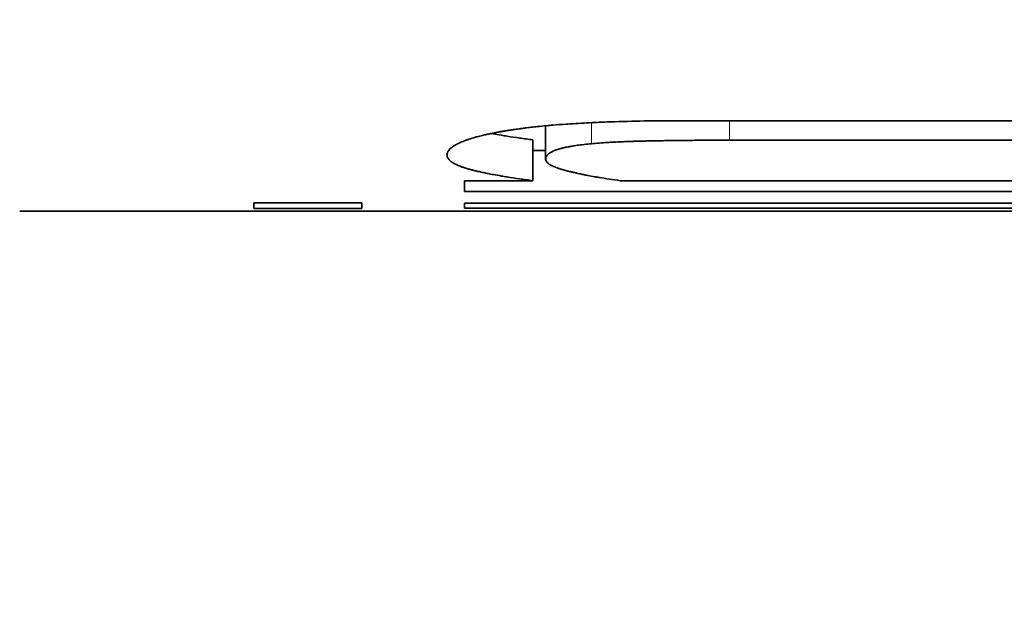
# Model space of a CAD drawing. Header units: millimetres. Extents: x 0 to 5040, y 0 to 3564.
# Tile 23 of 43: x 2758.86 to 2761.26, y 1936.35 to 1937.8. Entities that reach past the tile are written whole.
import ezdxf

# ---------------------------------------------------------------- set-up
doc = ezdxf.new("R2010")
doc.units = ezdxf.units.MM
doc.header["$LTSCALE"] = 12
doc.layers.add('Quote(ISO)', color=7, linetype='Continuous', lineweight=25, true_color=0x80ff00)
doc.layers.add('Spigoli tangenti visibili(ISO)', color=7, linetype='Continuous', lineweight=15, true_color=0x00803f)
doc.layers.add('Spigoli visibili(ISO)', color=7, linetype='Continuous', lineweight=35)
doc.styles.add('Corrente-BSI', font='arial.ttf')
doc.dimstyles.new('DEFAULT-ISO', dxfattribs={"dimscale": 12, "dimtxt": 3.5, "dimasz": 2.5, "dimexe": 1, "dimexo": 1, "dimgap": 0.762, "dimtad": 1, "dimtoh": 1, "dimrnd": 1e-08, "dimtxsty": 'Corrente-BSI', "dimcen": 0.09, "dimdle": 10, "dimclrd": 7, "dimclre": 7, "dimclrt": 7, "dimazin": 2, "dimtfac": 0.571429, "dimtmove": 0, "dimatfit": 3, "dimfxl": 1, "dimtolj": 1, "dimlwd": 5, "dimlwe": 5, "dimarcsym": 0})

# ---------------------------------------------------------------- blocks, each defined once
blk = doc.blocks.new('*D16')
at = {"layer": 'Defpoints', "color": 0, "linetype": 'Continuous', "transparency": 16777216}
for p in [(2510.8587, 2955.8312), (3028.273, 2955.8312), (2674.5368, 1734.8312)]:
    blk.add_point(p, dxfattribs=at)
at = {"layer": 'Quote(ISO)', "color": 7, "linetype": 'Continuous', "lineweight": 5, "transparency": 16777216}
for p, q in [((3016.273, 2955.8312), (2498.8587, 2955.8312)), ((2510.8587, 1764.8312), (2510.8587, 2925.8312)), ((2662.5368, 1734.8312), (2498.8587, 1734.8312))]:
    blk.add_line(p, q, dxfattribs=at)
at = {"layer": 'Quote(ISO)', "color": 7, "linetype": 'Continuous', "transparency": 16777216}
for points in [[(2505.8587, 2925.8312), (2515.8587, 2925.8312), (2510.8587, 2955.8312)], [(2505.8587, 1764.8312), (2515.8587, 1764.8312), (2510.8587, 1734.8312)]]:
    blk.add_solid(points, dxfattribs=at)
at = {"layer": 'Quote(ISO)', "color": 7, "linetype": 'Continuous', "lineweight": 9, "transparency": 16777216, "insert": (2459.5429, 2288.6483), "char_height": 42, "attachment_point": 1, "rotation": 90, "style": 'Corrente-BSI'}
blk.add_mtext('\\A1;1221', dxfattribs=at)

msp = doc.modelspace()

# ---------------------------------------------------------------- linework, layer by layer
at = {"layer": 'Spigoli tangenti visibili(ISO)'}
for p, q in [((2760.2508, 1937.547), (2760.2508, 1937.4957)), ((2760.5863, 1937.5517), (2760.5863, 1937.5042))]:
    msp.add_line(p, q, dxfattribs=at)
at = {"layer": 'Spigoli visibili(ISO)'}
for p, q in [((2760.139, 1937.5392), (2760.139, 1937.4577)), ((2760.468, 1937.5517), (2761.4421, 1937.5517)), ((2760.1082, 1937.505), (2760.1082, 1937.4056)), ((2761.4421, 1937.5042), (2760.5863, 1937.5042)), ((2760.139, 1937.4787), (2760.1082, 1937.4787)), ((2759.9413, 1937.4056), (2760.1082, 1937.4056)), ((2759.9413, 1937.4056), (2759.9413, 1937.3792)), ((2760.3205, 1937.4056), (2761.4421, 1937.4056)), ((2761.4421, 1937.3792), (2759.9413, 1937.3792)), ((2759.4291, 1937.3518), (2759.6917, 1937.3518)), ((2759.4291, 1937.3518), (2759.4291, 1937.338)), ((2759.6917, 1937.338), (2759.6917, 1937.3518)), ((2759.9413, 1937.3508), (2759.9413, 1937.3386)), ((2759.9413, 1937.3508), (2761.4421, 1937.3508)), ((2758.8587, 1937.3312), (2762.5087, 1937.3312)), ((2759.6917, 1937.338), (2759.4291, 1937.338)), ((2761.4421, 1937.3386), (2759.9413, 1937.3386))]:
    msp.add_line(p, q, dxfattribs=at)
for points, knots in [([(2759.8991, 1937.4679), (2759.8991, 1937.4718), (2759.9018, 1937.4793), (2759.9119, 1937.4884), (2759.9256, 1937.4963), (2759.9373, 1937.5014), (2759.9509, 1937.5063), (2759.9611, 1937.5095), (2759.9736, 1937.513), (2759.9826, 1937.5152), (2759.9921, 1937.5175), (2759.9987, 1937.5189), (2760.0072, 1937.5207), (2760.0143, 1937.5221), (2760.0226, 1937.5237), (2760.0282, 1937.5247), (2760.0336, 1937.5256), (2760.0365, 1937.5261), (2760.0395, 1937.5266), (2760.0415, 1937.5269), (2760.044, 1937.5274), (2760.046, 1937.5277), (2760.0485, 1937.5281), (2760.0506, 1937.5284), (2760.0537, 1937.5289), (2760.0568, 1937.5294), (2760.0616, 1937.5301), (2760.0659, 1937.5307), (2760.0713, 1937.5314), (2760.0757, 1937.532), (2760.0824, 1937.5329), (2760.0891, 1937.5338), (2760.0995, 1937.535), (2760.109, 1937.5361), (2760.1236, 1937.5377), (2760.1386, 1937.5392), (2760.1619, 1937.5412), (2760.1836, 1937.5429), (2760.2175, 1937.5452), (2760.2532, 1937.5472), (2760.3102, 1937.5495), (2760.378, 1937.5512), (2760.4372, 1937.5517), (2760.468, 1937.5517)], [0, 0, 0, 0, 0.166667, 0.333333, 0.416667, 0.541667, 0.583333, 0.666667, 0.708333, 0.770833, 0.791667, 0.833333, 0.854167, 0.895833, 0.916667, 0.947917, 0.958333, 0.973958, 0.979167, 0.989583, 0.994792, 1.005208, 1.010417, 1.020833, 1.026042, 1.041667, 1.052083, 1.072917, 1.083333, 1.104167, 1.114583, 1.145833, 1.166667, 1.208333, 1.229167, 1.291667, 1.333333, 1.416667, 1.458333, 1.583333, 1.666667, 1.833333, 2, 2, 2, 2]), ([(2760.1082, 1937.505), (2760.0968, 1937.5064), (2760.0751, 1937.5094), (2760.0501, 1937.5131), (2760.0291, 1937.5165), (2760.0164, 1937.5188), (2760.0084, 1937.5203), (2760.0068, 1937.5206)], [0, 0, 0, 0, 0.1666667, 0.3333333, 0.4166667, 0.5416667, 0.575587, 0.575587, 0.575587, 0.575587]), ([(2760.2508, 1937.4957), (2760.2445, 1937.4951), (2760.2325, 1937.4938), (2760.2187, 1937.4921), (2760.2073, 1937.4904), (2760.2001, 1937.4892), (2760.1934, 1937.4879), (2760.1892, 1937.4871), (2760.1846, 1937.4861), (2760.1816, 1937.4854), (2760.1788, 1937.4847), (2760.177, 1937.4843), (2760.175, 1937.4837), (2760.1737, 1937.4834), (2760.1724, 1937.483), (2760.1715, 1937.4828), (2760.1705, 1937.4825), (2760.1697, 1937.4822), (2760.1688, 1937.4819), (2760.1682, 1937.4817), (2760.1676, 1937.4816), (2760.1672, 1937.4814), (2760.1667, 1937.4813), (2760.1663, 1937.4811), (2760.1659, 1937.481), (2760.1655, 1937.4809), (2760.1649, 1937.4807), (2760.1644, 1937.4805), (2760.1636, 1937.4802), (2760.1628, 1937.4799), (2760.162, 1937.4796), (2760.1613, 1937.4793), (2760.1602, 1937.4789), (2760.1592, 1937.4785), (2760.1578, 1937.4779), (2760.1566, 1937.4773), (2760.1548, 1937.4765), (2760.1531, 1937.4756), (2760.1507, 1937.4742), (2760.1488, 1937.473), (2760.1462, 1937.4711), (2760.144, 1937.4691), (2760.1414, 1937.466), (2760.1395, 1937.4623), (2760.139, 1937.4592), (2760.139, 1937.4577)], [0, 0, 0, 0, 0.166667, 0.333333, 0.416667, 0.541667, 0.583333, 0.666667, 0.708333, 0.770833, 0.791667, 0.833333, 0.854167, 0.885417, 0.895833, 0.916667, 0.927083, 0.947917, 0.958333, 0.973958, 0.979167, 0.989583, 0.994792, 1.005208, 1.010417, 1.020833, 1.026042, 1.041667, 1.052083, 1.072917, 1.083333, 1.104167, 1.114583, 1.145833, 1.166667, 1.208333, 1.229167, 1.291667, 1.333333, 1.416667, 1.458333, 1.583333, 1.666667, 1.833333, 2, 2, 2, 2]), ([(2760.5863, 1937.5042), (2760.5748, 1937.5042), (2760.552, 1937.5041), (2760.5242, 1937.504), (2760.4996, 1937.5039), (2760.4835, 1937.5037), (2760.4676, 1937.5036), (2760.4571, 1937.5034), (2760.4454, 1937.5033), (2760.4376, 1937.5032), (2760.4287, 1937.5031), (2760.421, 1937.5029), (2760.4134, 1937.5028), (2760.409, 1937.5027), (2760.4062, 1937.5027), (2760.4043, 1937.5027), (2760.4025, 1937.5026), (2760.4012, 1937.5026), (2760.3997, 1937.5026), (2760.3984, 1937.5025), (2760.3969, 1937.5025), (2760.3956, 1937.5025), (2760.3941, 1937.5025), (2760.3928, 1937.5024), (2760.3913, 1937.5024), (2760.3901, 1937.5024), (2760.3885, 1937.5024), (2760.3873, 1937.5023), (2760.3858, 1937.5023), (2760.3846, 1937.5023), (2760.3827, 1937.5022), (2760.3809, 1937.5022), (2760.3782, 1937.5021), (2760.3759, 1937.5021), (2760.3723, 1937.502), (2760.3688, 1937.5019), (2760.3636, 1937.5018), (2760.359, 1937.5016), (2760.3522, 1937.5014), (2760.3455, 1937.5012), (2760.3358, 1937.5009), (2760.3274, 1937.5005), (2760.3151, 1937.5), (2760.3034, 1937.4994), (2760.2866, 1937.4985), (2760.2693, 1937.4973), (2760.2568, 1937.4962), (2760.2508, 1937.4957)], [0, 0, 0, 0, 0.166667, 0.333333, 0.416667, 0.541667, 0.583333, 0.666667, 0.708333, 0.770833, 0.791667, 0.854167, 0.895833, 0.916667, 0.927083, 0.942708, 0.947917, 0.958333, 0.963542, 0.973958, 0.979167, 0.989583, 0.994792, 1.005208, 1.010417, 1.020833, 1.026042, 1.036458, 1.041667, 1.052083, 1.057292, 1.072917, 1.083333, 1.104167, 1.114583, 1.145833, 1.166667, 1.208333, 1.229167, 1.291667, 1.333333, 1.416667, 1.458333, 1.583333, 1.666667, 1.833333, 2, 2, 2, 2]), ([(2760.1082, 1937.4056), (2760.0968, 1937.4071), (2760.0751, 1937.4101), (2760.0501, 1937.4139), (2760.0291, 1937.4173), (2760.016, 1937.4197), (2760.0035, 1937.422), (2759.9955, 1937.4236), (2759.986, 1937.4256), (2759.9787, 1937.4272), (2759.9726, 1937.4287), (2759.9688, 1937.4296), (2759.9663, 1937.4302), (2759.9639, 1937.4308), (2759.9622, 1937.4312), (2759.9603, 1937.4317), (2759.9587, 1937.4321), (2759.9569, 1937.4326), (2759.9558, 1937.4329), (2759.9547, 1937.4332), (2759.9539, 1937.4334), (2759.953, 1937.4337), (2759.9522, 1937.4339), (2759.9513, 1937.4341), (2759.9506, 1937.4344), (2759.9495, 1937.4347), (2759.9484, 1937.435), (2759.9468, 1937.4354), (2759.9454, 1937.4359), (2759.9437, 1937.4364), (2759.9424, 1937.4368), (2759.9404, 1937.4375), (2759.9384, 1937.4381), (2759.9356, 1937.4391), (2759.9332, 1937.44), (2759.9297, 1937.4413), (2759.9264, 1937.4426), (2759.9218, 1937.4446), (2759.9181, 1937.4465), (2759.9131, 1937.4492), (2759.9088, 1937.4521), (2759.9038, 1937.4565), (2759.9001, 1937.4615), (2759.8991, 1937.4658), (2759.8991, 1937.4679)], [0, 0, 0, 0, 0.166667, 0.333333, 0.416667, 0.541667, 0.583333, 0.666667, 0.708333, 0.791667, 0.833333, 0.854167, 0.885417, 0.895833, 0.916667, 0.927083, 0.947917, 0.958333, 0.973958, 0.979167, 0.989583, 0.994792, 1.005208, 1.010417, 1.020833, 1.026042, 1.041667, 1.052083, 1.072917, 1.083333, 1.104167, 1.114583, 1.145833, 1.166667, 1.208333, 1.229167, 1.291667, 1.333333, 1.416667, 1.458333, 1.583333, 1.666667, 1.833333, 2, 2, 2, 2]), ([(2760.139, 1937.4577), (2760.139, 1937.4561), (2760.1398, 1937.4533), (2760.1424, 1937.4502), (2760.145, 1937.4479), (2760.1471, 1937.4463), (2760.1501, 1937.4444), (2760.1529, 1937.4429), (2760.1568, 1937.441), (2760.1603, 1937.4394), (2760.1651, 1937.4375), (2760.1693, 1937.436), (2760.1733, 1937.4347), (2760.1759, 1937.4339), (2760.1778, 1937.4333), (2760.1796, 1937.4328), (2760.1809, 1937.4324), (2760.1825, 1937.4319), (2760.1838, 1937.4315), (2760.1853, 1937.4311), (2760.1863, 1937.4308), (2760.1873, 1937.4306), (2760.188, 1937.4304), (2760.1889, 1937.4302), (2760.1896, 1937.43), (2760.1905, 1937.4297), (2760.1912, 1937.4296), (2760.1922, 1937.4293), (2760.1933, 1937.429), (2760.1949, 1937.4286), (2760.1964, 1937.4282), (2760.1982, 1937.4278), (2760.1997, 1937.4274), (2760.2019, 1937.4269), (2760.2042, 1937.4263), (2760.2076, 1937.4255), (2760.2107, 1937.4248), (2760.2155, 1937.4237), (2760.2203, 1937.4227), (2760.2278, 1937.4211), (2760.2347, 1937.4197), (2760.2453, 1937.4176), (2760.2563, 1937.4156), (2760.2737, 1937.4126), (2760.2941, 1937.4094), (2760.3115, 1937.4069), (2760.3205, 1937.4056)], [0, 0, 0, 0, 0.166667, 0.291667, 0.333333, 0.416667, 0.458333, 0.541667, 0.583333, 0.666667, 0.708333, 0.791667, 0.833333, 0.854167, 0.885417, 0.895833, 0.916667, 0.927083, 0.947917, 0.958333, 0.973958, 0.979167, 0.989583, 0.994792, 1.005208, 1.010417, 1.020833, 1.026042, 1.041667, 1.052083, 1.072917, 1.083333, 1.104167, 1.114583, 1.145833, 1.166667, 1.208333, 1.229167, 1.291667, 1.333333, 1.416667, 1.458333, 1.583333, 1.666667, 1.833333, 2, 2, 2, 2])]:
    msp.add_open_spline(points, degree=3, knots=knots, dxfattribs=at)

# ---------------------------------------------------------------- dimensions: what is measured, and where the dimension line sits
at = {"layer": 'Quote(ISO)', "color": 7, "linetype": 'Continuous', "lineweight": 9}
dim = msp.add_linear_dim(base=(2510.8587, 2955.8312), p1=(2674.5368, 1734.8312), p2=(3028.273, 2955.8312), angle=270, dimstyle='DEFAULT-ISO', override={"dimtoh": 0, "dimtofl": 0, "dimatfit": 1}, dxfattribs=at)
dim.commit()
dim.dimension.update_dxf_attribs({"geometry": '*D16', "text_midpoint": (2510.8587, 2345.3312), "dimtype": 160})

doc.saveas('drawing.dxf')
